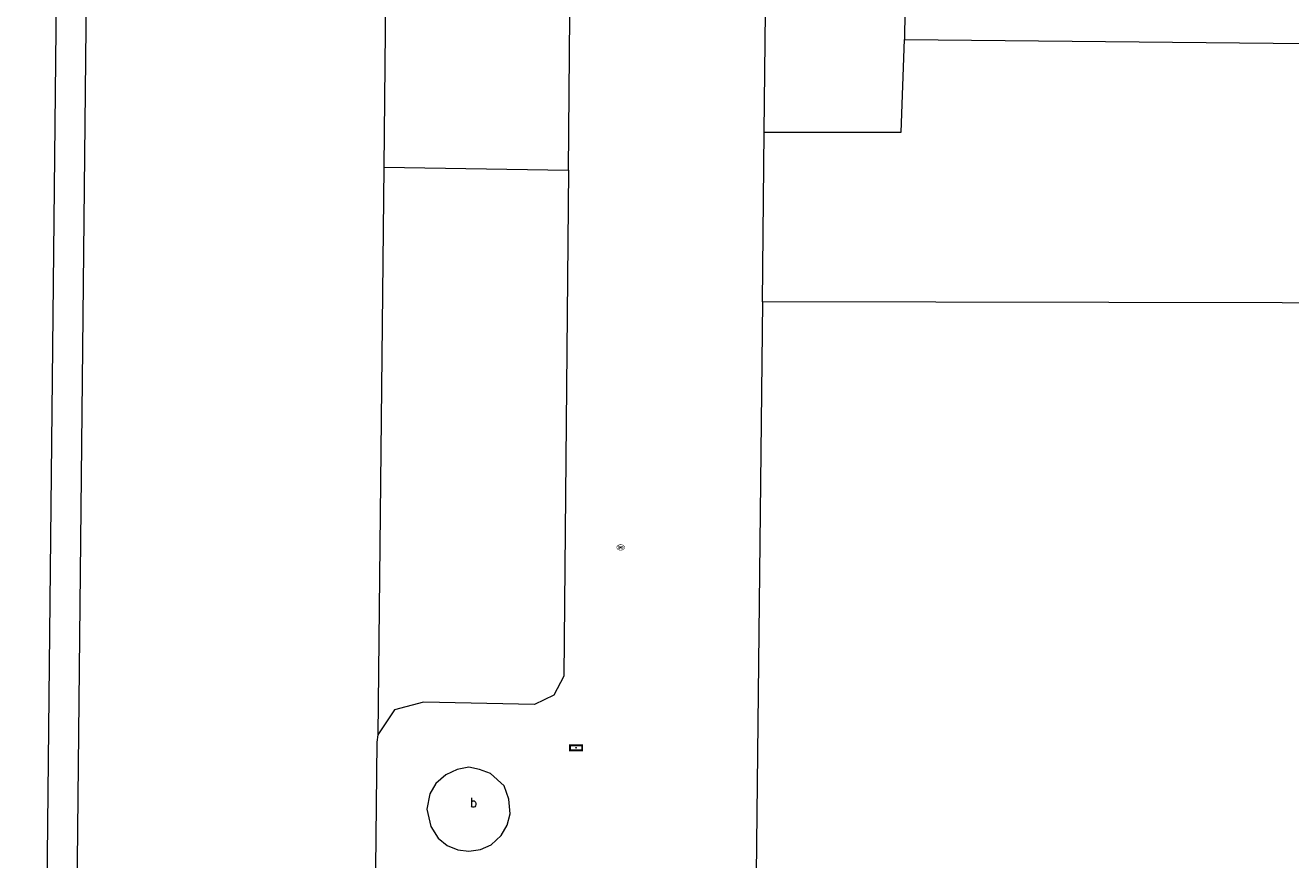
# Model space of a CAD drawing. Header units: metres. Extents: x 197457 to 198138, y 353986 to 354984.
# Tile 60 of 217: x 197962 to 197975, y 354009 to 354018. Entities that reach past the tile are written whole.
import ezdxf

# ---------------------------------------------------------------- set-up
doc = ezdxf.new("R2010")
doc.units = ezdxf.units.M
doc.header["$MEASUREMENT"] = 0
doc.layers.add('benzine-   olieput', color=7, linetype='Continuous', lineweight=0, true_color=0x104b6e)
doc.layers.add('verklikker transportleiding', color=7, linetype='Continuous', lineweight=0, true_color=0x104b6e)
for name, color, linetype, lineweight in [('grens individueel parkeervak', 7, 'Continuous', 0), ('Grens maaiveld', 253, 'Continuous', 0), ('hoofdgebouw', 1, 'Continuous', 0), ('kant verharding', 7, 'Continuous', 0), ('molgoot weginrichtingselement lijn', 7, 'Continuous', 0), ('weginrichtingselement', 7, 'Continuous', 0)]:
    doc.layers.add(name, color=color, linetype=linetype, lineweight=lineweight)
doc.styles.add('Style-STANDARD', font='STANDARD.shx')

# ---------------------------------------------------------------- blocks, each defined once
blk = doc.blocks.new('benzineolieput')
at = {"layer": 'benzine-   olieput', "linetype": 'Continuous', "lineweight": 0, "true_color": 0xbd2877}
h = blk.add_hatch(color=232, dxfattribs=at)
edge = h.paths.add_edge_path()
edge.add_spline(control_points=[(0.44, 0), (0.44, 0.04), (0.43, 0.09), (0.36, 0.2), (0.28, 0.26), (0.09, 0.32), (-0.02, 0.33), (-0.22, 0.29), (-0.31, 0.24), (-0.42, 0.12), (-0.44, 0.06), (-0.44, -0.06), (-0.42, -0.12), (-0.33, -0.22), (-0.28, -0.26), (-0.1, -0.33), (0.04, -0.33), (0.27, -0.27), (0.37, -0.2), (0.43, -0.08), (0.44, -0.04), (0.44, 0)], knot_values=[0, 0, 0, 0, 0.060484, 0.060484, 0.178041, 0.178041, 0.295599, 0.295599, 0.413157, 0.413157, 0.498623, 0.498623, 0.584089, 0.584089, 0.669555, 0.669555, 0.808438, 0.808438, 0.94732, 0.94732, 1, 1, 1, 1], degree=3, periodic=0)
edge = h.paths.add_edge_path(flags=16)
edge.add_ellipse((0, 0), major_axis=(0.392, 0), ratio=0.689655, start_angle=0, end_angle=360)
h = blk.add_hatch(color=232, dxfattribs=at)
h.paths.add_polyline_path([(-0.05, -0.09, -0.572477), (-0.05, 0.09, 0.381612), (-0.15, 0.17), (-0.25, 0.17), (-0.25, -0.18), (-0.15, -0.18, 0.381612)])
h.paths.add_polyline_path([(-0.15, -0.12), (-0.2, -0.12), (-0.2, -0.02), (-0.15, -0.02, -1)], flags=16)
h.paths.add_polyline_path([(-0.15, 0.02), (-0.2, 0.02), (-0.2, 0.12), (-0.15, 0.12, -1)], flags=16)
at = {"layer": 'benzine-   olieput', "linetype": 'Continuous', "lineweight": 0, "true_color": 0x681648}
blk.add_hatch(color=219, dxfattribs=at).paths.add_polyline_path([(0.1, 0, 1), (-0.1, 0, 1)])
at = {"layer": 'benzine-   olieput', "linetype": 'Continuous', "lineweight": 0, "true_color": 0xbd2877}
h = blk.add_hatch(color=232, dxfattribs=at)
h.paths.add_polyline_path([(0.27, -0.08), (0.27, 0.07, 1), (0.07, 0.07), (0.07, 0.07, -0.377964), (0.07, -0.07), (0.07, -0.08, 1)])
h.paths.add_polyline_path([(0.12, -0.08), (0.12, 0.07, -1), (0.23, 0.07), (0.23, -0.08, -1)], flags=16)
blk = doc.blocks.new('bord_1')
at = {"layer": 'verklikker transportleiding', "linetype": 'Continuous', "lineweight": 0, "true_color": 0xbd2877}
h = blk.add_hatch(color=232, dxfattribs=at)
h.paths.add_polyline_path([(-0.75, -0.38), (-0.75, 0.38), (0.75, 0.38), (0.75, -0.38)])
h.paths.add_polyline_path([(-0.65, -0.27), (-0.65, 0.27), (0.65, 0.27), (0.65, -0.27)], flags=16)
at = {"layer": 'verklikker transportleiding', "linetype": 'Continuous', "lineweight": 0, "true_color": 0xbd2877, "transparency": 33554534}
h = blk.add_hatch(color=232, dxfattribs=at)
h.paths.add_polyline_path([(-0.65, -0.27), (-0.65, 0.27), (0.65, 0.27), (0.65, -0.27)])
h.paths.add_polyline_path([(-0.55, -0.18), (-0.55, 0.17), (0.55, 0.17), (0.55, -0.18)], flags=16)
at = {"layer": 'verklikker transportleiding', "linetype": 'Continuous', "lineweight": 0, "true_color": 0x681648}
blk.add_hatch(color=219, dxfattribs=at).paths.add_polyline_path([(-0.1, 0, 1), (0.1, 0, 1)])

msp = doc.modelspace()

# ---------------------------------------------------------------- linework, layer by layer
at = {"layer": 'grens individueel parkeervak', "linetype": 'Continuous', "lineweight": 0}
for p, q in [((197965.658, 354022.534), (197965.594, 354016.352)), ((197965.594, 354016.352), (197965.531, 354010.27)), ((197965.594, 354016.352), (197967.571, 354016.319))]:
    msp.add_line(p, q, dxfattribs=at)
at = {"layer": 'grens individueel parkeervak', "linetype": 'Continuous', "lineweight": 0, "flags": 128}
for points in [[(197967.571, 354016.319), (197967.62, 354021.703), (197967.531, 354021.912), (197967.329, 354022.014), (197966.155, 354022.03), (197965.807, 354022.183), (197965.658, 354022.534)], [(197967.571, 354016.319), (197967.522, 354010.898), (197967.415, 354010.694), (197967.207, 354010.595), (197966.018, 354010.617), (197965.709, 354010.535), (197965.531, 354010.27)]]:
    msp.add_lwpolyline(points, dxfattribs=at)
at = {"layer": 'Grens maaiveld', "linetype": 'Continuous', "lineweight": 0, "flags": 128}
msp.add_lwpolyline([(197962.074, 353985.873), (197962.493, 354026.103), (197962.169, 354026.103)], dxfattribs=at)
at = {"layer": 'hoofdgebouw', "linetype": 'Continuous', "lineweight": 0}
msp.add_line((197971.173, 354018.021), (197971.171, 354017.72), dxfattribs=at)
at = {"layer": 'hoofdgebouw', "linetype": 'Continuous', "lineweight": 0, "flags": 128}
msp.add_lwpolyline([(197971.171, 354017.72), (197975.836, 354017.673), (197975.843, 354016.785), (197977.086, 354016.776)], dxfattribs=at)
at = {"layer": 'kant verharding', "linetype": 'Continuous', "lineweight": 0}
for p, q in [((197961.754, 353985.873), (197962.169, 354026.103)), ((197969.649, 354014.909), (197969.669, 354016.724))]:
    msp.add_line(p, q, dxfattribs=at)
at = {"layer": 'kant verharding', "linetype": 'Continuous', "lineweight": 0, "flags": 128}
for points in [[(197969.669, 354016.724), (197969.882, 354036.056), (197969.911, 354036.056)], [(197969.669, 354016.724), (197971.137, 354016.726), (197971.171, 354017.72)], [(197977.086, 354016.776), (197996.497, 354016.722), (197997.48, 354014.853), (197969.649, 354014.909)], [(197969.649, 354014.909), (197969.329, 353985.873)], [(197965.531, 354010.27), (197965.519, 354010.189), (197965.505, 354008.841)], [(197966.054, 354009.471), (197966.097, 354009.286), (197966.178, 354009.163), (197966.274, 354009.082), (197966.388, 354009.035), (197966.504, 354009.021), (197966.63, 354009.041), (197966.743, 354009.09), (197966.851, 354009.189), (197966.916, 354009.3), (197966.947, 354009.423), (197966.934, 354009.579), (197966.884, 354009.723), (197966.738, 354009.854), (197966.619, 354009.897), (197966.504, 354009.921), (197966.38, 354009.897), (197966.259, 354009.841), (197966.153, 354009.746), (197966.088, 354009.637), (197966.054, 354009.471)]]:
    msp.add_lwpolyline(points, dxfattribs=at)
at = {"layer": 'molgoot weginrichtingselement lijn', "linetype": 'Continuous', "lineweight": 0, "flags": 128}
msp.add_lwpolyline([(197962.074, 353985.873), (197962.493, 354026.103), (197962.169, 354026.103)], dxfattribs=at)

# ---------------------------------------------------------------- block references
at = {"layer": 'benzine-   olieput', "linetype": 'Continuous', "lineweight": 0, "xscale": 0.1, "yscale": 0.1, "zscale": 0.1}
msp.add_blockref('benzineolieput', (197968.131, 354012.277), dxfattribs=at)
at = {"layer": 'verklikker transportleiding', "linetype": 'Continuous', "lineweight": 0, "xscale": 0.1, "yscale": 0.1, "zscale": 0.1}
msp.add_blockref('bord_1', (197967.653, 354010.13), dxfattribs=at)

# ---------------------------------------------------------------- texts
at = {"layer": 'weginrichtingselement', "style": 'Style-STANDARD'}
msp.add_text('b', height=0.1, rotation=359.6691, dxfattribs=at).set_placement((197966.517, 354009.494))

doc.saveas('drawing.dxf')
